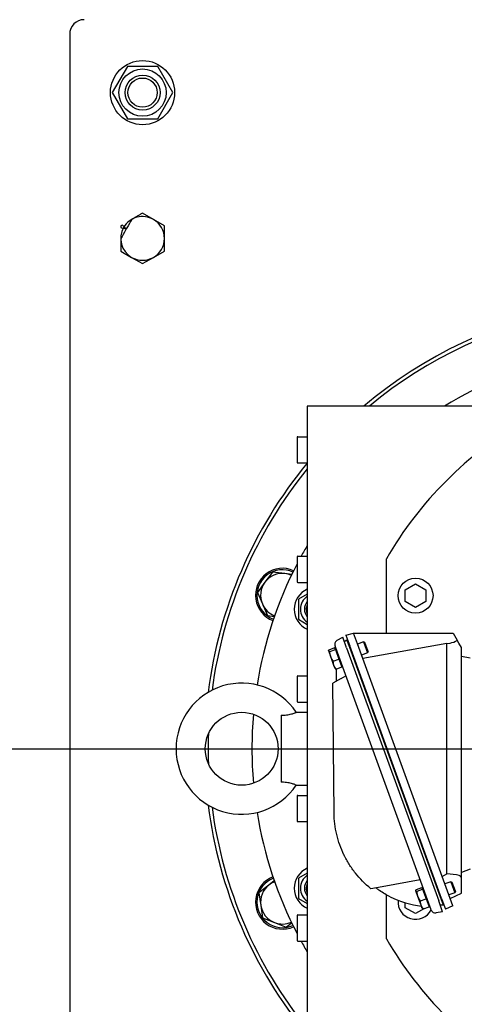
# Model space of a CAD drawing. Extents: x -89225 to 110569, y 13360 to 87647.
# Tile 60 of 256: x 6672 to 6977, y 64088 to 64764. Entities that reach past the tile are written whole.
import ezdxf

# ---------------------------------------------------------------- set-up
doc = ezdxf.new("R2010")
doc.units = 0
doc.layers.add('4', color=4, linetype='Continuous', lineweight=25)
doc.layers.add('Beluchtingstank', color=253, linetype='Continuous')
doc.layers.add('Iv-Lines 035', color=4, linetype='Continuous')

# ---------------------------------------------------------------- blocks, each defined once
blk = doc.blocks.new('BAZ Landox')
for p, q in [((1100615.14, -893960.22), (1100615.14, -894940.22)), ((1100654.75, -893982.22), (1100644.35, -894000.22)), ((1100675.53, -893982.22), (1100654.75, -893982.22)), ((1100685.92, -894000.22), (1100675.53, -893982.22)), ((1100644.35, -894000.22), (1100654.75, -894018.22)), ((1100675.53, -894018.22), (1100685.92, -894000.22)), ((1100654.75, -894018.22), (1100675.53, -894018.22)), ((1100672.64, -894087.23), (1100665.14, -894082.9)), ((1100680.14, -894091.56), (1100672.64, -894087.23)), ((1100680.14, -894100.22), (1100680.14, -894091.56)), ((1100680.14, -894108.88), (1100680.14, -894100.22)), ((1100650.14, -894108.88), (1100657.64, -894113.21)), ((1100657.64, -894113.21), (1100665.14, -894117.54)), ((1100665.14, -894117.54), (1100672.64, -894113.21)), ((1100672.64, -894113.21), (1100680.14, -894108.88)), ((1100999.31, -894215.22), (1100778.14, -894215.22)), ((1100778.14, -894215.22), (1100778.14, -894685.22)), ((1100771.11, -894236.82), (1100771.11, -894253.62)), ((1100771.71, -894236.22), (1100778.14, -894236.22)), ((1100771.71, -894254.22), (1100778.14, -894254.22)), ((1100771.11, -894318.82), (1100771.11, -894335.62)), ((1100771.71, -894318.22), (1100778.14, -894318.22)), ((1100832.36, -894370.9), (1100832.36, -894319.93)), ((1100754.19, -894329.08), (1100749.03, -894336.04)), ((1100762.8, -894330.08), (1100754.19, -894329.08)), ((1100749.03, -894336.04), (1100743.87, -894342.99)), ((1100767.5, -894330.62), (1100762.8, -894330.08)), ((1100771.71, -894336.22), (1100778.14, -894336.22)), ((1100845.36, -894341.18), (1100852.36, -894337.13)), ((1100845.36, -894349.26), (1100845.36, -894341.18)), ((1100852.36, -894337.13), (1100859.36, -894341.18)), ((1100859.36, -894341.18), (1100859.36, -894349.26)), ((1100743.87, -894342.99), (1100747.3, -894350.94)), ((1100778.14, -894344.17), (1100772.17, -894347.62)), ((1100772.17, -894347.62), (1100772.17, -894361.47)), ((1100852.36, -894353.3), (1100845.36, -894349.26)), ((1100859.36, -894349.26), (1100852.36, -894353.3)), ((1100747.3, -894350.94), (1100750.74, -894358.88)), ((1100750.74, -894358.88), (1100755.55, -894359.44)), ((1100772.17, -894361.47), (1100778.14, -894364.92)), ((1100798.59, -894375.82), (1100802.39, -894373.63)), ((1100805.08, -894381.03), (1100802.39, -894373.63)), ((1100803.5, -894376.69), (1100805.28, -894375.44)), ((1100804.54, -894372.24), (1100809.91, -894370.9)), ((1100804.54, -894372.24), (1100807.26, -894379.72)), ((1100807.26, -894380.89), (1100805.28, -894375.44)), ((1100806.09, -894376.5), (1100805.76, -894376.77)), ((1100812.63, -894378.38), (1100809.91, -894370.9)), ((1100809.91, -894370.9), (1100834.76, -894370.9)), ((1100834.76, -894370.9), (1100878.12, -894370.9)), ((1100878.12, -894370.9), (1100880.99, -894375.87)), ((1100882.09, -894377.78), (1100880.99, -894375.87)), ((1100792.76, -894383.02), (1100792.78, -894382.9)), ((1100792.79, -894383.11), (1100792.76, -894383.02)), ((1100794.22, -894387.04), (1100792.79, -894383.11)), ((1100793.11, -894382.3), (1100796.98, -894380.89)), ((1100793.56, -894383.52), (1100797.43, -894382.12)), ((1100797.43, -894382.12), (1100796.98, -894380.89)), ((1100798.8, -894384.13), (1100797.18, -894379.68)), ((1100797.41, -894382.07), (1100797.98, -894381.86)), ((1100797.43, -894382.12), (1100799.84, -894388.74)), ((1100797.98, -894381.86), (1100797.98, -894381.86)), ((1100805.08, -894381.03), (1100868.27, -894554.63)), ((1100870.28, -894552.85), (1100807.26, -894379.72)), ((1100869.53, -894551.95), (1100807.26, -894380.89)), ((1100875.25, -894550.43), (1100812.63, -894378.38)), ((1100816.66, -894376.98), (1100812.65, -894378.44)), ((1100873.9, -894378.12), (1100816.24, -894388.29)), ((1100816.66, -894376.98), (1100819.4, -894384.5)), ((1100817.65, -894377.44), (1100816.66, -894376.98)), ((1100819.86, -894383.52), (1100817.65, -894377.44)), ((1100873.9, -894378.12), (1100875.85, -894377.78)), ((1100873.9, -894535.95), (1100873.9, -894378.12)), ((1100875.85, -894377.78), (1100876.06, -894377.74)), ((1100883.9, -894380.9), (1100882.09, -894377.78)), ((1100883.9, -894538.44), (1100883.9, -894380.9)), ((1100796.41, -894393.05), (1100794.22, -894387.04)), ((1100795.97, -894390.15), (1100799.84, -894388.74)), ((1100861.43, -894556.3), (1100798.8, -894384.13)), ((1100799.84, -894388.74), (1100801.8, -894394.15)), ((1100819.4, -894384.5), (1100815.39, -894385.96)), ((1100819.86, -894383.52), (1100819.4, -894384.5)), ((1100883.9, -894386.78), (1100889.9, -894387.83)), ((1100797.2, -894395.23), (1100796.41, -894393.05)), ((1100797.2, -894395.23), (1100797.29, -894395.31)), ((1100797.93, -894395.56), (1100801.8, -894394.15)), ((1100798.18, -894403.92), (1100798.1, -894395.49)), ((1100801.38, -894392.97), (1100801.94, -894392.76)), ((1100771.11, -894400.82), (1100771.11, -894417.62)), ((1100771.71, -894400.22), (1100778.14, -894400.22)), ((1100801.27, -894402.14), (1100795.69, -894405.35)), ((1100801.27, -894402.14), (1100804.64, -894400.19)), ((1100796.5, -894494.21), (1100795.69, -894405.35)), ((1100771.71, -894418.22), (1100778.14, -894418.22)), ((1100760.14, -894427.3), (1100760.14, -894473.13)), ((1100770.55, -894425.22), (1100778.14, -894425.22)), ((1100770.55, -894475.22), (1100778.14, -894475.22)), ((1100771.11, -894482.82), (1100771.11, -894499.62)), ((1100771.71, -894482.22), (1100778.14, -894482.22)), ((1100771.71, -894500.22), (1100778.14, -894500.22)), ((1100778.14, -894535.51), (1100772.17, -894538.96)), ((1100870.67, -894537.86), (1100873.9, -894535.95)), ((1100880.54, -894536.63), (1100873.9, -894535.95)), ((1100889.9, -894532.72), (1100883.9, -894535.14)), ((1100883.9, -894541.52), (1100883.9, -894538.44)), ((1100751.75, -894543.7), (1100744.97, -894549.08)), ((1100755.47, -894540.75), (1100751.75, -894543.7)), ((1100772.17, -894538.96), (1100772.17, -894552.82)), ((1100829.41, -894544.85), (1100821.72, -894546.21)), ((1100855.59, -894540.24), (1100829.41, -894544.85)), ((1100852.93, -894546.76), (1100856.8, -894545.35)), ((1100857.25, -894546.57), (1100856.8, -894545.35)), ((1100876.49, -894541.44), (1100872.51, -894542.89)), ((1100876.49, -894541.44), (1100879.22, -894548.96)), ((1100877.47, -894541.9), (1100876.49, -894541.44)), ((1100879.68, -894547.97), (1100877.47, -894541.9)), ((1100883.9, -894549.27), (1100883.9, -894541.52)), ((1100744.97, -894549.08), (1100746.23, -894557.65)), ((1100832.36, -894580.51), (1100832.36, -894550.37)), ((1100852.58, -894547.47), (1100852.6, -894547.36)), ((1100852.61, -894547.57), (1100852.58, -894547.47)), ((1100854.04, -894551.49), (1100852.61, -894547.57)), ((1100853.38, -894547.98), (1100857.25, -894546.57)), ((1100856.23, -894557.51), (1100854.04, -894551.49)), ((1100857.23, -894546.53), (1100857.8, -894546.32)), ((1100857.25, -894546.57), (1100859.66, -894553.2)), ((1100871.51, -894557.4), (1100869.53, -894551.95)), ((1100879.22, -894548.96), (1100875.24, -894550.4)), ((1100877.97, -894557.9), (1100875.25, -894550.43)), ((1100876.14, -894552.88), (1100883.9, -894549.27)), ((1100879.68, -894547.97), (1100879.22, -894548.96)), ((1100746.23, -894557.65), (1100747.5, -894566.21)), ((1100772.17, -894552.82), (1100778.14, -894556.26)), ((1100845.36, -894559.26), (1100845.36, -894555.86)), ((1100855.79, -894554.61), (1100859.66, -894553.2)), ((1100857.02, -894559.69), (1100856.23, -894557.51)), ((1100857.76, -894560.01), (1100861.63, -894558.6)), ((1100859.66, -894553.2), (1100861.63, -894558.6)), ((1100861.2, -894557.43), (1100861.76, -894557.22)), ((1100863.04, -894560.74), (1100861.43, -894556.3)), ((1100870.96, -894562.03), (1100868.27, -894554.63)), ((1100871.51, -894557.4), (1100869.34, -894557.59)), ((1100870.28, -894552.85), (1100873, -894560.33)), ((1100871.45, -894556.07), (1100871.03, -894556.07)), ((1100877.97, -894557.9), (1100873, -894560.33)), ((1100771.11, -894564.82), (1100771.11, -894581.62)), ((1100771.71, -894564.22), (1100778.14, -894564.22)), ((1100852.36, -894563.3), (1100845.36, -894559.26)), ((1100858.55, -894559.72), (1100852.36, -894563.3)), ((1100857.02, -894559.69), (1100857.11, -894559.77)), ((1100870.96, -894562.03), (1100866.61, -894562.8)), ((1100747.5, -894566.21), (1100755.55, -894569.4)), ((1100755.55, -894569.4), (1100763.6, -894572.59)), ((1100763.6, -894572.59), (1100767.39, -894569.58)), ((1100771.71, -894582.22), (1100778.14, -894582.22))]:
    blk.add_line(p, q)
for centre, radius in [((1100665.14, -894000.22), 22), ((1100665.14, -894000.22), 16.2), ((1100665.14, -894000.22), 12), ((1100665.14, -894000.22), 10), ((1100852.36, -894345.22), 12), ((1100733.14, -894450.22), 25)]:
    blk.add_circle(centre, radius)
for centre, radius, start, end in [((1100625.14, -893960.22), 10, 90, 180), ((1100665.14, -894100.22), 15, 60, 150), ((1100665.14, -894100.22), 15, 150, 240), ((1100665.14, -894100.22), 15, 0, 60), ((1100665.14, -894100.22), 15, 300, 0), ((1100665.14, -894100.22), 15, 240, 300), ((1101015.14, -894450.22), 307.5, 70.57703, 130.16167), ((1101015.14, -894450.22), 305, 71.95614, 129.60193), ((1101015.14, -894450.22), 275, 85.88984, 121.29045), ((1101057.36, -894450.22), 260, 120.07335, 149.92665), ((1100771.71, -894236.82), 0.6, 90, 180), ((1101015.14, -894450.22), 307.5, 140.41964, 172.78104), ((1100771.71, -894253.62), 0.6, 180, 270), ((1101015.14, -894450.22), 305, 140.99119, 172.43813), ((1101015.14, -894450.22), 275, 149.52135, 151.3146), ((1100771.71, -894318.82), 0.6, 90, 180), ((1100761.07, -894344.98), 18.5, 65.57241, 249.42759), ((1100761.07, -894344.98), 17.5, 65.67664, 249.32336), ((1101015.14, -894450.22), 275, 152.54607, 170.84439), ((1100761.07, -894344.98), 15, 143.39917, 203.39917), ((1100761.07, -894344.98), 15, 83.39917, 143.39917), ((1100761.07, -894344.98), 15, 65.93719, 83.39917), ((1100771.71, -894335.62), 0.6, 180, 270), ((1100784.17, -894354.55), 15, 113.70376, 246.29624), ((1100784.17, -894354.55), 10.8, 123.94136, 236.05864), ((1100784.17, -894354.55), 8, 138.91754, 221.08246), ((1100761.07, -894344.98), 15, 203.39917, 249.06281), ((1100784.17, -894354.55), 6.92, 150.65903, 209.34097), ((1100761.07, -894344.98), 18.5, 331.19115, 337.29933), ((1100800.19, -894378.59), 3.2, 120, 180.52467), ((1100800.19, -894378.59), 3.2, 180.52467, 199.98885), ((1100771.71, -894400.82), 0.6, 90, 180), ((1100733.14, -894450.22), 45, 33.74899, 326.25101), ((1100771.71, -894417.62), 0.6, 180, 270), ((1101015.14, -894450.22), 275, 175.06056, 184.93944), ((1101015.14, -894450.22), 305, 178.08573, 181.91427), ((1100771.71, -894482.82), 0.6, 90, 180), ((1101015.14, -894450.22), 307.5, 187.21896, 219.58036), ((1101015.14, -894450.22), 305, 187.56187, 219.00881), ((1101015.14, -894450.22), 275, 189.15561, 207.45393), ((1100771.71, -894499.62), 0.6, 180, 270), ((1100761.07, -894555.45), 18.5, 110.57241, 294.42759), ((1100784.17, -894545.89), 15, 113.70376, 246.29624), ((1100784.17, -894545.89), 10.8, 123.94136, 236.05864), ((1100761.07, -894555.45), 17.5, 110.67664, 294.32336), ((1100761.07, -894555.45), 15, 128.39917, 188.39917), ((1100761.07, -894555.45), 15, 110.93719, 128.39917), ((1100784.17, -894545.89), 8, 138.91754, 221.08246), ((1100784.17, -894545.89), 6.92, 150.65903, 209.34097), ((1100761.07, -894555.45), 18.5, 22.70067, 28.80885), ((1100864, -894493.59), 65, 243.47759, 263.33857), ((1100761.07, -894555.45), 15, 188.39917, 248.39917), ((1100852.36, -894555.22), 12, 174.93134, 332.79792), ((1100864, -894493.59), 65, 267.88813, 268.45781), ((1100771.71, -894564.82), 0.6, 90, 180), ((1100866.05, -894559.65), 3.2, 199.98885, 280), ((1100761.07, -894555.45), 15, 248.39917, 294.06281), ((1100771.71, -894581.62), 0.6, 180, 270), ((1101015.14, -894450.22), 275, 208.6854, 210.47865), ((1101057.36, -894450.22), 260, 210.07335, 239.92665)]:
    blk.add_arc(centre, radius, start, end)
for centre, major_axis, ratio, start_param, end_param in [((1100878.49, -894353.46), (7.59, 23.99), 0.633966, 3.46099, 3.751939), ((1100877.98, -894548.14), (3.51, 11.32), 0.636552, 5.906223, 6.411134)]:
    blk.add_ellipse(centre, major_axis=major_axis, ratio=ratio, start_param=start_param, end_param=end_param)
for points, knots in [([(1100665.14, -894082.9), (1100664.83, -894083.07), (1100664.53, -894083.25), (1100664.22, -894083.43), (1100663.91, -894083.6), (1100663.61, -894083.78), (1100663.3, -894083.96), (1100662.99, -894084.14), (1100662.68, -894084.32), (1100662.37, -894084.5), (1100662.06, -894084.68), (1100661.75, -894084.86), (1100661.43, -894085.04), (1100661.28, -894085.13), (1100661.12, -894085.22), (1100660.96, -894085.31), (1100660.81, -894085.4), (1100660.65, -894085.49), (1100660.49, -894085.58), (1100660.33, -894085.67), (1100660.18, -894085.76), (1100660.02, -894085.85), (1100659.86, -894085.94), (1100659.7, -894086.04), (1100659.54, -894086.13), (1100659.38, -894086.22), (1100659.23, -894086.31), (1100659.07, -894086.4), (1100658.91, -894086.49), (1100658.75, -894086.58), (1100658.59, -894086.68), (1100658.43, -894086.77), (1100658.27, -894086.86), (1100658.11, -894086.95), (1100657.96, -894087.04), (1100657.8, -894087.13), (1100653.89, -894093.72)], [0, 0, 0, 0, 1.098722, 1.098722, 1.098722, 2.19704, 2.19704, 2.19704, 3.294696, 3.294696, 3.294696, 4.391745, 4.391745, 4.391745, 4.940718, 4.940718, 4.940718, 5.490293, 5.490293, 5.490293, 6.040336, 6.040336, 6.040336, 6.590711, 6.590711, 6.590711, 7.141284, 7.141284, 7.141284, 7.691926, 7.691926, 7.691926, 8.242512, 8.242512, 8.242512, 8.792922, 8.792922, 8.792922, 8.792922]), ([(1100653.89, -894093.72), (1100651.24, -894090.92), (1100651.15, -894090.97), (1100651.06, -894091.03), (1100650.75, -894091.2), (1100650.44, -894091.38), (1100650.14, -894091.56)], [7.356947, 7.356947, 7.356947, 7.356947, 7.694578, 7.694578, 7.694578, 8.792922, 8.792922, 8.792922, 8.792922]), ([(1100650.14, -894091.56), (1100650.14, -894091.91), (1100650.14, -894092.26), (1100650.14, -894092.62), (1100650.14, -894092.72), (1100650.14, -894092.83), (1100653.89, -894093.72)], [0, 0, 0, 0, 1.098722, 1.098722, 1.098722, 1.435822, 1.435822, 1.435822, 1.435822]), ([(1100653.89, -894093.72), (1100650.14, -894100.4), (1100650.14, -894100.58), (1100650.14, -894100.77), (1100650.14, -894100.95), (1100650.14, -894101.13), (1100650.14, -894101.32), (1100650.14, -894101.5), (1100650.14, -894101.68), (1100650.14, -894101.87), (1100650.14, -894102.05), (1100650.14, -894102.23), (1100650.14, -894102.41), (1100650.14, -894102.6), (1100650.14, -894102.78), (1100650.14, -894102.96), (1100650.14, -894103.14), (1100650.14, -894103.32), (1100650.14, -894103.5), (1100650.14, -894103.69), (1100650.14, -894103.87), (1100650.14, -894104.05), (1100650.14, -894104.23), (1100650.14, -894104.41), (1100650.14, -894104.59), (1100650.14, -894104.77), (1100650.14, -894104.95), (1100650.14, -894105.13), (1100650.14, -894105.31), (1100650.14, -894105.49), (1100650.14, -894105.67), (1100650.14, -894106.03), (1100650.14, -894106.39), (1100650.14, -894106.75), (1100650.14, -894107.11), (1100650.14, -894107.46), (1100650.14, -894107.82), (1100650.14, -894108.17), (1100650.14, -894108.53), (1100650.14, -894108.88)], [0, 0, 0, 0, 0.550339, 0.550339, 0.550339, 1.100293, 1.100293, 1.100293, 1.649779, 1.649779, 1.649779, 2.198725, 2.198725, 2.198725, 2.747453, 2.747453, 2.747453, 3.296425, 3.296425, 3.296425, 3.845662, 3.845662, 3.845662, 4.395159, 4.395159, 4.395159, 4.944887, 4.944887, 4.944887, 5.494795, 5.494795, 5.494795, 6.594859, 6.594859, 6.594859, 7.694578, 7.694578, 7.694578, 8.792922, 8.792922, 8.792922, 8.792922]), ([(1100760.14, -894427.3), (1100760.35, -894427.3), (1100760.56, -894427.29), (1100762.18, -894427.24), (1100763.56, -894427.11), (1100765.99, -894426.7), (1100767.02, -894426.44), (1100768.75, -894425.93), (1100769.42, -894425.68), (1100770.33, -894425.32), (1100770.55, -894425.22), (1100770.55, -894425.22)], [-7.819502, -7.819502, -7.819502, -7.819502, -7.733647, -7.733647, -7.158884, -7.158884, -6.636792, -6.636792, -6.114376, -6.114376, -5.590538, -5.590538, -5.590538, -5.590538]), ([(1100770.55, -894475.22), (1100770.55, -894475.22), (1100770.33, -894475.12), (1100769.42, -894474.76), (1100768.75, -894474.51), (1100767.02, -894473.99), (1100765.99, -894473.74), (1100763.56, -894473.32), (1100762.18, -894473.19), (1100760.56, -894473.14), (1100760.35, -894473.14), (1100760.14, -894473.13)], [-5.590538, -5.590538, -5.590538, -5.590538, -5.0667, -5.0667, -4.544283, -4.544283, -4.022191, -4.022191, -3.447429, -3.447429, -3.361574, -3.361574, -3.361574, -3.361574]), ([(1100821.72, -894546.21), (1100817.74, -894543.01), (1100814.18, -894539.41), (1100809.55, -894533.56), (1100808.12, -894531.53), (1100806.16, -894528.41), (1100805.54, -894527.35), (1100804.65, -894525.75), (1100804.22, -894524.94), (1100803.74, -894524), (1100803.5, -894523.52), (1100803.4, -894523.32), (1100803.33, -894523.18), (1100803.3, -894523.11), (1100801.11, -894518.61), (1100799.44, -894513.91), (1100797.16, -894504.22), (1100796.55, -894499.23), (1100796.5, -894494.21)], [0, 0, 0, 0, 0.25, 0.25, 0.375, 0.375, 0.4375, 0.4375, 0.46875, 0.484375, 0.492188, 0.496094, 0.496094, 0.5, 0.5, 0.75, 0.75, 1, 1, 1, 1]), ([(1100834.98, -894551.75), (1100833.8, -894551.16), (1100832.54, -894550.49), (1100830.02, -894549.02), (1100828.76, -894548.23), (1100826.96, -894547.01), (1100826.25, -894546.51), (1100825.53, -894545.98), (1100825.34, -894545.85), (1100825.1, -894545.67), (1100825.04, -894545.62), (1100825.04, -894545.62)], [2.067276, 2.067276, 2.067276, 2.067276, 2.459055, 2.459055, 2.891563, 2.891563, 3.212687, 3.212687, 3.373249, 3.373249, 3.533811, 3.533811, 3.533811, 3.533811])]:
    blk.add_open_spline(points, degree=3, knots=knots)
for points, weights in [([(1100792.79, -894383.11), (1100792.69, -894382.83), (1100793.11, -894382.3)], [1.85273962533, 1.85273962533, 1.71971890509]), ([(1100792.79, -894383.11), (1100792.89, -894383.39), (1100793.56, -894383.52)], [1.85273962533, 1.85273962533, 1.71971890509]), ([(1100794.22, -894387.04), (1100793.66, -894385.5), (1100793.56, -894383.52)], [2.09882733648, 2.09882733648, 1.94813831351]), ([(1100795.97, -894390.15), (1100794.78, -894388.57), (1100794.22, -894387.04)], [1.94813831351, 2.09882733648, 2.09882733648]), ([(1100796.41, -894393.05), (1100795.95, -894391.8), (1100795.97, -894390.15)], [2.12080590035, 2.12080590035, 1.96853888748]), ([(1100797.93, -894395.56), (1100796.86, -894394.31), (1100796.41, -894393.05)], [1.89635983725, 2.04304378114, 2.04304378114]), ([(1100797.29, -894395.31), (1100797.47, -894395.47), (1100797.93, -894395.56)], [1.83855826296, 1.80930674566, 1.71971890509]), ([(1100852.61, -894547.57), (1100852.51, -894547.28), (1100852.93, -894546.76)], [1.85273962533, 1.85273962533, 1.71971890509]), ([(1100852.61, -894547.57), (1100852.71, -894547.85), (1100853.38, -894547.98)], [1.85273962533, 1.85273962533, 1.71971890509]), ([(1100854.04, -894551.49), (1100853.48, -894549.96), (1100853.38, -894547.98)], [2.09882733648, 2.09882733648, 1.94813831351]), ([(1100855.79, -894554.61), (1100854.6, -894553.03), (1100854.04, -894551.49)], [1.94813831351, 2.09882733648, 2.09882733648]), ([(1100856.23, -894557.51), (1100855.77, -894556.26), (1100855.79, -894554.61)], [2.12080590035, 2.12080590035, 1.96853888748]), ([(1100857.76, -894560.01), (1100856.68, -894558.76), (1100856.23, -894557.51)], [1.89635983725, 2.04304378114, 2.04304378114]), ([(1100857.11, -894559.77), (1100857.3, -894559.92), (1100857.76, -894560.01)], [1.83855826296, 1.80930674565, 1.71971890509])]:
    blk.add_rational_spline(points, weights, degree=2)

msp = doc.modelspace()

# ---------------------------------------------------------------- linework, layer by layer
at = {"layer": '4', "ltscale": 0.5}
msp.add_line((1407.22, 64263.55), (14697.77, 64263.55), dxfattribs=at)
at = {"layer": 'Beluchtingstank', "lineweight": 9, "ltscale": 0.01}
for centre, radius, start in [((8275.88, 64263.13), 6774.79, 109.799016), ((8275.88, 64263.55), 6574.79, 108.578654), ((8275.88, 64263.13), 6475.21, 107.942506)]:
    msp.add_arc(centre, radius, start, 270, dxfattribs=at)

# ---------------------------------------------------------------- block references
at = {"layer": 'Iv-Lines 035'}
msp.add_blockref('BAZ Landox', (-1093909.17, 958713.76), dxfattribs=at)

doc.saveas('drawing.dxf')
